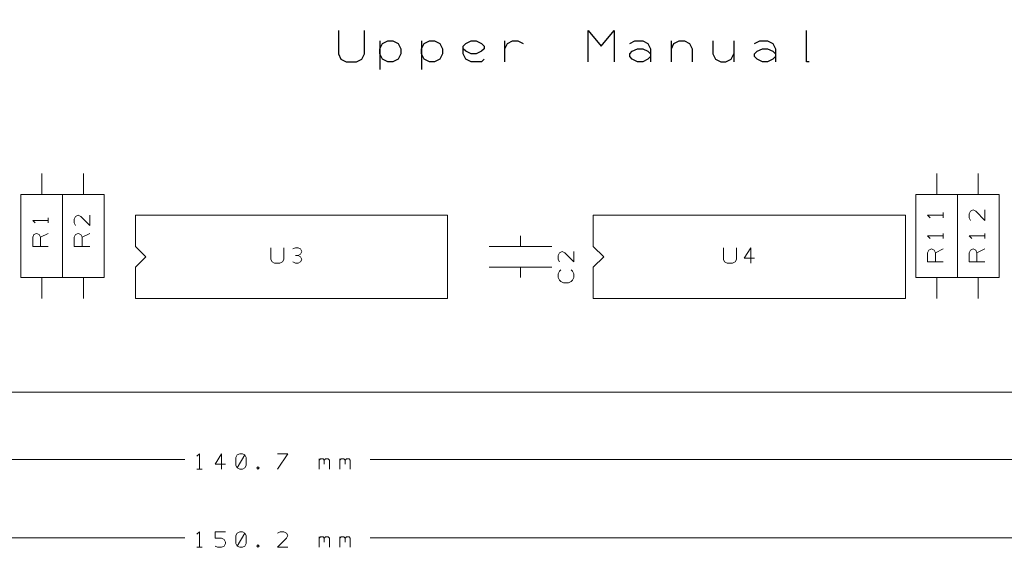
# Model space of a CAD drawing. Header units: millimetres. Extents: x -94 to 82, y -36 to 29.
# Tile 4 of 7: x -8 to 52, y -36 to -3. Entities that reach past the tile are written whole.
import ezdxf

# ---------------------------------------------------------------- set-up
doc = ezdxf.new("R2010")
doc.units = ezdxf.units.MM
doc.header["$MEASUREMENT"] = 0
doc.layers.add('Ebene 1', color=7, linetype='Continuous')

msp = doc.modelspace()

# ---------------------------------------------------------------- linework, layer by layer
at = {"layer": 'Ebene 1', "lineweight": 13}
for points, knots in [([(-67.7541, -26.1899), (-67.7541, -26.1899), (82.4234, -26.1899), (82.4234, -26.1899), (82.4234, -26.1899), (82.4234, -26.1899), (82.4234, 28.7376), (82.4234, 28.7376), (82.4234, 28.7376), (82.4234, 28.7376), (-67.7541, 28.7376), (-67.7541, 28.7376), (-67.7541, 28.7376), (-67.7541, 28.7376), (-67.7541, -26.1899), (-67.7541, -26.1899)], [0, 0, 0, 0, 0.2, 0.2, 0.2, 0.2, 0.4, 0.4, 0.4, 0.4, 0.6, 0.6, 0.6, 0.6, 1, 1, 1, 1]), ([(2.5086, -30.9048), (2.5086, -30.9048), (2.5086, -29.9523), (2.5086, -29.9523), (2.5086, -29.9523), (2.5086, -29.9523), (2.3499, -30.1109), (2.3499, -30.1109)], [0, 0, 0, 0, 0.3333333, 0.3333333, 0.3333333, 0.3333333, 1, 1, 1, 1]), ([(3.858, -30.9048), (3.858, -30.9048), (3.858, -29.9523), (3.858, -29.9523), (3.858, -29.9523), (3.858, -29.9523), (3.4611, -30.5873), (3.4611, -30.5873), (3.4611, -30.5873), (3.4611, -30.5873), (4.0961, -30.5873), (4.0961, -30.5873)], [0, 0, 0, 0, 0.25, 0.25, 0.25, 0.25, 0.5, 0.5, 0.5, 0.5, 1, 1, 1, 1]), ([(4.8105, -30.8254), (4.8105, -30.8254), (4.9692, -30.9048), (4.9692, -30.9048), (4.9692, -30.9048), (4.9692, -30.9048), (5.128, -30.9048), (5.128, -30.9048), (5.128, -30.9048), (5.128, -30.9048), (5.2867, -30.8254), (5.2867, -30.8254), (5.2867, -30.8254), (5.2867, -30.8254), (5.3661, -30.6666), (5.3661, -30.6666), (5.3661, -30.6666), (5.3661, -30.6666), (5.3661, -30.1904), (5.3661, -30.1904), (5.3661, -30.1904), (5.3661, -30.1904), (5.2867, -30.0316), (5.2867, -30.0316), (5.2867, -30.0316), (5.2867, -30.0316), (5.128, -29.9523), (5.128, -29.9523), (5.128, -29.9523), (5.128, -29.9523), (4.9692, -29.9523), (4.9692, -29.9523), (4.9692, -29.9523), (4.9692, -29.9523), (4.8105, -30.0316), (4.8105, -30.0316), (4.8105, -30.0316), (4.8105, -30.0316), (4.7311, -30.1904), (4.7311, -30.1904), (4.7311, -30.1904), (4.7311, -30.1904), (4.7311, -30.6666), (4.7311, -30.6666), (4.7311, -30.6666), (4.7311, -30.6666), (4.8105, -30.8254), (4.8105, -30.8254), (4.8105, -30.8254), (4.8105, -30.8254), (5.2867, -30.0316), (5.2867, -30.0316)], [0, 0, 0, 0, 0.0714286, 0.0714286, 0.0714286, 0.0714286, 0.1428571, 0.1428571, 0.1428571, 0.1428571, 0.2142857, 0.2142857, 0.2142857, 0.2142857, 0.2857143, 0.2857143, 0.2857143, 0.2857143, 0.3571429, 0.3571429, 0.3571429, 0.3571429, 0.4285714, 0.4285714, 0.4285714, 0.4285714, 0.5, 0.5, 0.5, 0.5, 0.5714286, 0.5714286, 0.5714286, 0.5714286, 0.6428571, 0.6428571, 0.6428571, 0.6428571, 0.7142857, 0.7142857, 0.7142857, 0.7142857, 0.7857143, 0.7857143, 0.7857143, 0.7857143, 0.8571429, 0.8571429, 0.8571429, 0.8571429, 1, 1, 1, 1]), ([(7.2711, -30.9048), (7.2711, -30.9048), (7.9061, -29.9523), (7.9061, -29.9523), (7.9061, -29.9523), (7.9061, -29.9523), (7.2711, -29.9523), (7.2711, -29.9523)], [0, 0, 0, 0, 0.3333333, 0.3333333, 0.3333333, 0.3333333, 1, 1, 1, 1]), ([(9.8111, -30.3491), (9.8111, -30.3491), (9.8905, -30.2698), (9.8905, -30.2698), (9.8905, -30.2698), (9.8905, -30.2698), (10.0492, -30.2698), (10.0492, -30.2698), (10.0492, -30.2698), (10.0492, -30.2698), (10.1286, -30.3491), (10.1286, -30.3491), (10.1286, -30.3491), (10.1286, -30.3491), (10.1286, -30.5873), (10.1286, -30.5873)], [0, 0, 0, 0, 0.2, 0.2, 0.2, 0.2, 0.4, 0.4, 0.4, 0.4, 0.6, 0.6, 0.6, 0.6, 1, 1, 1, 1]), ([(10.1286, -30.3491), (10.1286, -30.3491), (10.208, -30.2698), (10.208, -30.2698), (10.208, -30.2698), (10.208, -30.2698), (10.3667, -30.2698), (10.3667, -30.2698), (10.3667, -30.2698), (10.3667, -30.2698), (10.4461, -30.3491), (10.4461, -30.3491), (10.4461, -30.3491), (10.4461, -30.3491), (10.4461, -30.9048), (10.4461, -30.9048)], [0, 0, 0, 0, 0.2, 0.2, 0.2, 0.2, 0.4, 0.4, 0.4, 0.4, 0.6, 0.6, 0.6, 0.6, 1, 1, 1, 1]), ([(11.0811, -30.3491), (11.0811, -30.3491), (11.1605, -30.2698), (11.1605, -30.2698), (11.1605, -30.2698), (11.1605, -30.2698), (11.3192, -30.2698), (11.3192, -30.2698), (11.3192, -30.2698), (11.3192, -30.2698), (11.3986, -30.3491), (11.3986, -30.3491), (11.3986, -30.3491), (11.3986, -30.3491), (11.3986, -30.5873), (11.3986, -30.5873)], [0, 0, 0, 0, 0.2, 0.2, 0.2, 0.2, 0.4, 0.4, 0.4, 0.4, 0.6, 0.6, 0.6, 0.6, 1, 1, 1, 1]), ([(11.3986, -30.3491), (11.3986, -30.3491), (11.478, -30.2698), (11.478, -30.2698), (11.478, -30.2698), (11.478, -30.2698), (11.6367, -30.2698), (11.6367, -30.2698), (11.6367, -30.2698), (11.6367, -30.2698), (11.7161, -30.3491), (11.7161, -30.3491), (11.7161, -30.3491), (11.7161, -30.3491), (11.7161, -30.9048), (11.7161, -30.9048)], [0, 0, 0, 0, 0.2, 0.2, 0.2, 0.2, 0.4, 0.4, 0.4, 0.4, 0.6, 0.6, 0.6, 0.6, 1, 1, 1, 1]), ([(6.0805, -30.9048), (6.0805, -30.9048), (6.1599, -30.8254), (6.1599, -30.8254), (6.1599, -30.8254), (6.1599, -30.8254), (6.0805, -30.7459), (6.0805, -30.7459), (6.0805, -30.7459), (6.0805, -30.7459), (6.0011, -30.8254), (6.0011, -30.8254), (6.0011, -30.8254), (6.0011, -30.8254), (6.0805, -30.9048), (6.0805, -30.9048)], [0, 0, 0, 0, 0.2, 0.2, 0.2, 0.2, 0.4, 0.4, 0.4, 0.4, 0.6, 0.6, 0.6, 0.6, 1, 1, 1, 1]), ([(2.5086, -35.6673), (2.5086, -35.6673), (2.5086, -34.7148), (2.5086, -34.7148), (2.5086, -34.7148), (2.5086, -34.7148), (2.3499, -34.8734), (2.3499, -34.8734)], [0, 0, 0, 0, 0.3333333, 0.3333333, 0.3333333, 0.3333333, 1, 1, 1, 1]), ([(3.4611, -35.5879), (3.4611, -35.5879), (3.6199, -35.6673), (3.6199, -35.6673), (3.6199, -35.6673), (3.6199, -35.6673), (3.858, -35.6673), (3.858, -35.6673), (3.858, -35.6673), (3.858, -35.6673), (4.0167, -35.5879), (4.0167, -35.5879), (4.0167, -35.5879), (4.0167, -35.5879), (4.0961, -35.4291), (4.0961, -35.4291), (4.0961, -35.4291), (4.0961, -35.4291), (4.0961, -35.3498), (4.0961, -35.3498), (4.0961, -35.3498), (4.0961, -35.3498), (4.0167, -35.1909), (4.0167, -35.1909), (4.0167, -35.1909), (4.0167, -35.1909), (3.858, -35.1116), (3.858, -35.1116), (3.858, -35.1116), (3.858, -35.1116), (3.4611, -35.1116), (3.4611, -35.1116), (3.4611, -35.1116), (3.4611, -35.1116), (3.4611, -34.7148), (3.4611, -34.7148), (3.4611, -34.7148), (3.4611, -34.7148), (4.0961, -34.7148), (4.0961, -34.7148)], [0, 0, 0, 0, 0.0909091, 0.0909091, 0.0909091, 0.0909091, 0.1818182, 0.1818182, 0.1818182, 0.1818182, 0.2727273, 0.2727273, 0.2727273, 0.2727273, 0.3636364, 0.3636364, 0.3636364, 0.3636364, 0.4545455, 0.4545455, 0.4545455, 0.4545455, 0.5454545, 0.5454545, 0.5454545, 0.5454545, 0.6363636, 0.6363636, 0.6363636, 0.6363636, 0.7272727, 0.7272727, 0.7272727, 0.7272727, 0.8181818, 0.8181818, 0.8181818, 0.8181818, 1, 1, 1, 1]), ([(4.8105, -35.5879), (4.8105, -35.5879), (4.9692, -35.6673), (4.9692, -35.6673), (4.9692, -35.6673), (4.9692, -35.6673), (5.128, -35.6673), (5.128, -35.6673), (5.128, -35.6673), (5.128, -35.6673), (5.2867, -35.5879), (5.2867, -35.5879), (5.2867, -35.5879), (5.2867, -35.5879), (5.3661, -35.4291), (5.3661, -35.4291), (5.3661, -35.4291), (5.3661, -35.4291), (5.3661, -34.9529), (5.3661, -34.9529), (5.3661, -34.9529), (5.3661, -34.9529), (5.2867, -34.7941), (5.2867, -34.7941), (5.2867, -34.7941), (5.2867, -34.7941), (5.128, -34.7148), (5.128, -34.7148), (5.128, -34.7148), (5.128, -34.7148), (4.9692, -34.7148), (4.9692, -34.7148), (4.9692, -34.7148), (4.9692, -34.7148), (4.8105, -34.7941), (4.8105, -34.7941), (4.8105, -34.7941), (4.8105, -34.7941), (4.7311, -34.9529), (4.7311, -34.9529), (4.7311, -34.9529), (4.7311, -34.9529), (4.7311, -35.4291), (4.7311, -35.4291), (4.7311, -35.4291), (4.7311, -35.4291), (4.8105, -35.5879), (4.8105, -35.5879), (4.8105, -35.5879), (4.8105, -35.5879), (5.2867, -34.7941), (5.2867, -34.7941)], [0, 0, 0, 0, 0.0714286, 0.0714286, 0.0714286, 0.0714286, 0.1428571, 0.1428571, 0.1428571, 0.1428571, 0.2142857, 0.2142857, 0.2142857, 0.2142857, 0.2857143, 0.2857143, 0.2857143, 0.2857143, 0.3571429, 0.3571429, 0.3571429, 0.3571429, 0.4285714, 0.4285714, 0.4285714, 0.4285714, 0.5, 0.5, 0.5, 0.5, 0.5714286, 0.5714286, 0.5714286, 0.5714286, 0.6428571, 0.6428571, 0.6428571, 0.6428571, 0.7142857, 0.7142857, 0.7142857, 0.7142857, 0.7857143, 0.7857143, 0.7857143, 0.7857143, 0.8571429, 0.8571429, 0.8571429, 0.8571429, 1, 1, 1, 1]), ([(7.9061, -35.6673), (7.9061, -35.6673), (7.2711, -35.6673), (7.2711, -35.6673), (7.2711, -35.6673), (7.2711, -35.6673), (7.8267, -35.1116), (7.8267, -35.1116), (7.8267, -35.1116), (7.8267, -35.1116), (7.9061, -34.9529), (7.9061, -34.9529), (7.9061, -34.9529), (7.9061, -34.9529), (7.8267, -34.7941), (7.8267, -34.7941), (7.8267, -34.7941), (7.8267, -34.7941), (7.668, -34.7148), (7.668, -34.7148), (7.668, -34.7148), (7.668, -34.7148), (7.4299, -34.7148), (7.4299, -34.7148), (7.4299, -34.7148), (7.4299, -34.7148), (7.2711, -34.7941), (7.2711, -34.7941)], [0, 0, 0, 0, 0.125, 0.125, 0.125, 0.125, 0.25, 0.25, 0.25, 0.25, 0.375, 0.375, 0.375, 0.375, 0.5, 0.5, 0.5, 0.5, 0.625, 0.625, 0.625, 0.625, 0.75, 0.75, 0.75, 0.75, 1, 1, 1, 1]), ([(9.8111, -35.1116), (9.8111, -35.1116), (9.8905, -35.0323), (9.8905, -35.0323), (9.8905, -35.0323), (9.8905, -35.0323), (10.0492, -35.0323), (10.0492, -35.0323), (10.0492, -35.0323), (10.0492, -35.0323), (10.1286, -35.1116), (10.1286, -35.1116), (10.1286, -35.1116), (10.1286, -35.1116), (10.1286, -35.3498), (10.1286, -35.3498)], [0, 0, 0, 0, 0.2, 0.2, 0.2, 0.2, 0.4, 0.4, 0.4, 0.4, 0.6, 0.6, 0.6, 0.6, 1, 1, 1, 1]), ([(10.1286, -35.1116), (10.1286, -35.1116), (10.208, -35.0323), (10.208, -35.0323), (10.208, -35.0323), (10.208, -35.0323), (10.3667, -35.0323), (10.3667, -35.0323), (10.3667, -35.0323), (10.3667, -35.0323), (10.4461, -35.1116), (10.4461, -35.1116), (10.4461, -35.1116), (10.4461, -35.1116), (10.4461, -35.6673), (10.4461, -35.6673)], [0, 0, 0, 0, 0.2, 0.2, 0.2, 0.2, 0.4, 0.4, 0.4, 0.4, 0.6, 0.6, 0.6, 0.6, 1, 1, 1, 1]), ([(11.0811, -35.1116), (11.0811, -35.1116), (11.1605, -35.0323), (11.1605, -35.0323), (11.1605, -35.0323), (11.1605, -35.0323), (11.3192, -35.0323), (11.3192, -35.0323), (11.3192, -35.0323), (11.3192, -35.0323), (11.3986, -35.1116), (11.3986, -35.1116), (11.3986, -35.1116), (11.3986, -35.1116), (11.3986, -35.3498), (11.3986, -35.3498)], [0, 0, 0, 0, 0.2, 0.2, 0.2, 0.2, 0.4, 0.4, 0.4, 0.4, 0.6, 0.6, 0.6, 0.6, 1, 1, 1, 1]), ([(11.3986, -35.1116), (11.3986, -35.1116), (11.478, -35.0323), (11.478, -35.0323), (11.478, -35.0323), (11.478, -35.0323), (11.6367, -35.0323), (11.6367, -35.0323), (11.6367, -35.0323), (11.6367, -35.0323), (11.7161, -35.1116), (11.7161, -35.1116), (11.7161, -35.1116), (11.7161, -35.1116), (11.7161, -35.6673), (11.7161, -35.6673)], [0, 0, 0, 0, 0.2, 0.2, 0.2, 0.2, 0.4, 0.4, 0.4, 0.4, 0.6, 0.6, 0.6, 0.6, 1, 1, 1, 1]), ([(6.0805, -35.6673), (6.0805, -35.6673), (6.1599, -35.5879), (6.1599, -35.5879), (6.1599, -35.5879), (6.1599, -35.5879), (6.0805, -35.5084), (6.0805, -35.5084), (6.0805, -35.5084), (6.0805, -35.5084), (6.0011, -35.5879), (6.0011, -35.5879), (6.0011, -35.5879), (6.0011, -35.5879), (6.0805, -35.6673), (6.0805, -35.6673)], [0, 0, 0, 0, 0.2, 0.2, 0.2, 0.2, 0.4, 0.4, 0.4, 0.4, 0.6, 0.6, 0.6, 0.6, 1, 1, 1, 1])]:
    msp.add_open_spline(points, degree=3, knots=knots, dxfattribs=at)
at = {"layer": 'Ebene 1', "lineweight": 25}
for points, knots in [([(10.9859, -4.1236), (10.9859, -4.1236), (10.9859, -5.5524), (10.9859, -5.5524), (10.9859, -5.5524), (10.9859, -5.5524), (11.1446, -5.8699), (11.1446, -5.8699), (11.1446, -5.8699), (11.1446, -5.8699), (11.4621, -6.0286), (11.4621, -6.0286), (11.4621, -6.0286), (11.4621, -6.0286), (12.0971, -6.0286), (12.0971, -6.0286), (12.0971, -6.0286), (12.0971, -6.0286), (12.4146, -5.8699), (12.4146, -5.8699), (12.4146, -5.8699), (12.4146, -5.8699), (12.5734, -5.5524), (12.5734, -5.5524), (12.5734, -5.5524), (12.5734, -5.5524), (12.5734, -4.1236), (12.5734, -4.1236)], [0, 0, 0, 0, 0.125, 0.125, 0.125, 0.125, 0.25, 0.25, 0.25, 0.25, 0.375, 0.375, 0.375, 0.375, 0.5, 0.5, 0.5, 0.5, 0.625, 0.625, 0.625, 0.625, 0.75, 0.75, 0.75, 0.75, 1, 1, 1, 1]), ([(26.2259, -6.0286), (26.2259, -6.0286), (26.2259, -4.1236), (26.2259, -4.1236), (26.2259, -4.1236), (26.2259, -4.1236), (27.0196, -5.0761), (27.0196, -5.0761), (27.0196, -5.0761), (27.0196, -5.0761), (27.8134, -4.1236), (27.8134, -4.1236), (27.8134, -4.1236), (27.8134, -4.1236), (27.8134, -6.0286), (27.8134, -6.0286)], [0, 0, 0, 0, 0.2, 0.2, 0.2, 0.2, 0.4, 0.4, 0.4, 0.4, 0.6, 0.6, 0.6, 0.6, 1, 1, 1, 1]), ([(39.7196, -6.0286), (39.7196, -6.0286), (39.5609, -6.0286), (39.5609, -6.0286), (39.5609, -6.0286), (39.5609, -6.0286), (39.5609, -4.1236), (39.5609, -4.1236)], [0, 0, 0, 0, 0.3333333, 0.3333333, 0.3333333, 0.3333333, 1, 1, 1, 1]), ([(13.5259, -5.5524), (13.5259, -5.5524), (13.6846, -5.8699), (13.6846, -5.8699), (13.6846, -5.8699), (13.6846, -5.8699), (14.0021, -6.0286), (14.0021, -6.0286), (14.0021, -6.0286), (14.0021, -6.0286), (14.3196, -6.0286), (14.3196, -6.0286), (14.3196, -6.0286), (14.3196, -6.0286), (14.6371, -5.8699), (14.6371, -5.8699), (14.6371, -5.8699), (14.6371, -5.8699), (14.7959, -5.5524), (14.7959, -5.5524), (14.7959, -5.5524), (14.7959, -5.5524), (14.7959, -5.2349), (14.7959, -5.2349), (14.7959, -5.2349), (14.7959, -5.2349), (14.6371, -4.9174), (14.6371, -4.9174), (14.6371, -4.9174), (14.6371, -4.9174), (14.3196, -4.7586), (14.3196, -4.7586), (14.3196, -4.7586), (14.3196, -4.7586), (14.0021, -4.7586), (14.0021, -4.7586), (14.0021, -4.7586), (14.0021, -4.7586), (13.6846, -4.9174), (13.6846, -4.9174), (13.6846, -4.9174), (13.6846, -4.9174), (13.5259, -5.2349), (13.5259, -5.2349), (13.5259, -5.2349), (13.5259, -5.2349), (13.5259, -5.5524), (13.5259, -5.5524)], [0, 0, 0, 0, 0.0769231, 0.0769231, 0.0769231, 0.0769231, 0.1538462, 0.1538462, 0.1538462, 0.1538462, 0.2307692, 0.2307692, 0.2307692, 0.2307692, 0.3076923, 0.3076923, 0.3076923, 0.3076923, 0.3846154, 0.3846154, 0.3846154, 0.3846154, 0.4615385, 0.4615385, 0.4615385, 0.4615385, 0.5384615, 0.5384615, 0.5384615, 0.5384615, 0.6153846, 0.6153846, 0.6153846, 0.6153846, 0.6923077, 0.6923077, 0.6923077, 0.6923077, 0.7692308, 0.7692308, 0.7692308, 0.7692308, 0.8461538, 0.8461538, 0.8461538, 0.8461538, 1, 1, 1, 1]), ([(16.0659, -5.5524), (16.0659, -5.5524), (16.2246, -5.8699), (16.2246, -5.8699), (16.2246, -5.8699), (16.2246, -5.8699), (16.5421, -6.0286), (16.5421, -6.0286), (16.5421, -6.0286), (16.5421, -6.0286), (16.8596, -6.0286), (16.8596, -6.0286), (16.8596, -6.0286), (16.8596, -6.0286), (17.1771, -5.8699), (17.1771, -5.8699), (17.1771, -5.8699), (17.1771, -5.8699), (17.3359, -5.5524), (17.3359, -5.5524), (17.3359, -5.5524), (17.3359, -5.5524), (17.3359, -5.2349), (17.3359, -5.2349), (17.3359, -5.2349), (17.3359, -5.2349), (17.1771, -4.9174), (17.1771, -4.9174), (17.1771, -4.9174), (17.1771, -4.9174), (16.8596, -4.7586), (16.8596, -4.7586), (16.8596, -4.7586), (16.8596, -4.7586), (16.5421, -4.7586), (16.5421, -4.7586), (16.5421, -4.7586), (16.5421, -4.7586), (16.2246, -4.9174), (16.2246, -4.9174), (16.2246, -4.9174), (16.2246, -4.9174), (16.0659, -5.2349), (16.0659, -5.2349), (16.0659, -5.2349), (16.0659, -5.2349), (16.0659, -5.5524), (16.0659, -5.5524)], [0, 0, 0, 0, 0.0769231, 0.0769231, 0.0769231, 0.0769231, 0.1538462, 0.1538462, 0.1538462, 0.1538462, 0.2307692, 0.2307692, 0.2307692, 0.2307692, 0.3076923, 0.3076923, 0.3076923, 0.3076923, 0.3846154, 0.3846154, 0.3846154, 0.3846154, 0.4615385, 0.4615385, 0.4615385, 0.4615385, 0.5384615, 0.5384615, 0.5384615, 0.5384615, 0.6153846, 0.6153846, 0.6153846, 0.6153846, 0.6923077, 0.6923077, 0.6923077, 0.6923077, 0.7692308, 0.7692308, 0.7692308, 0.7692308, 0.8461538, 0.8461538, 0.8461538, 0.8461538, 1, 1, 1, 1]), ([(19.8759, -5.8699), (19.8759, -5.8699), (19.7171, -6.0286), (19.7171, -6.0286), (19.7171, -6.0286), (19.7171, -6.0286), (19.3996, -6.0286), (19.3996, -6.0286), (19.3996, -6.0286), (19.3996, -6.0286), (19.0821, -6.0286), (19.0821, -6.0286), (19.0821, -6.0286), (19.0821, -6.0286), (18.7646, -5.8699), (18.7646, -5.8699), (18.7646, -5.8699), (18.7646, -5.8699), (18.6059, -5.5524), (18.6059, -5.5524), (18.6059, -5.5524), (18.6059, -5.5524), (18.6059, -5.0761), (18.6059, -5.0761), (18.6059, -5.0761), (18.6059, -5.0761), (18.7646, -4.9174), (18.7646, -4.9174), (18.7646, -4.9174), (18.7646, -4.9174), (19.0821, -4.7586), (19.0821, -4.7586), (19.0821, -4.7586), (19.0821, -4.7586), (19.3996, -4.7586), (19.3996, -4.7586), (19.3996, -4.7586), (19.3996, -4.7586), (19.7171, -4.9174), (19.7171, -4.9174), (19.7171, -4.9174), (19.7171, -4.9174), (19.8759, -5.0761), (19.8759, -5.0761), (19.8759, -5.0761), (19.8759, -5.0761), (19.8759, -5.2349), (19.8759, -5.2349), (19.8759, -5.2349), (19.8759, -5.2349), (19.7171, -5.3936), (19.7171, -5.3936), (19.7171, -5.3936), (19.7171, -5.3936), (19.3996, -5.5524), (19.3996, -5.5524), (19.3996, -5.5524), (19.3996, -5.5524), (19.0821, -5.5524), (19.0821, -5.5524), (19.0821, -5.5524), (19.0821, -5.5524), (18.7646, -5.3936), (18.7646, -5.3936), (18.7646, -5.3936), (18.7646, -5.3936), (18.6059, -5.2349), (18.6059, -5.2349)], [0, 0, 0, 0, 0.0555556, 0.0555556, 0.0555556, 0.0555556, 0.1111111, 0.1111111, 0.1111111, 0.1111111, 0.1666667, 0.1666667, 0.1666667, 0.1666667, 0.2222222, 0.2222222, 0.2222222, 0.2222222, 0.2777778, 0.2777778, 0.2777778, 0.2777778, 0.3333333, 0.3333333, 0.3333333, 0.3333333, 0.3888889, 0.3888889, 0.3888889, 0.3888889, 0.4444444, 0.4444444, 0.4444444, 0.4444444, 0.5, 0.5, 0.5, 0.5, 0.5555556, 0.5555556, 0.5555556, 0.5555556, 0.6111111, 0.6111111, 0.6111111, 0.6111111, 0.6666667, 0.6666667, 0.6666667, 0.6666667, 0.7222222, 0.7222222, 0.7222222, 0.7222222, 0.7777778, 0.7777778, 0.7777778, 0.7777778, 0.8333333, 0.8333333, 0.8333333, 0.8333333, 0.8888889, 0.8888889, 0.8888889, 0.8888889, 1, 1, 1, 1]), ([(21.1459, -5.2349), (21.1459, -5.2349), (21.3046, -4.9174), (21.3046, -4.9174), (21.3046, -4.9174), (21.3046, -4.9174), (21.6221, -4.7586), (21.6221, -4.7586), (21.6221, -4.7586), (21.6221, -4.7586), (21.9396, -4.7586), (21.9396, -4.7586), (21.9396, -4.7586), (21.9396, -4.7586), (22.2571, -4.9174), (22.2571, -4.9174)], [0, 0, 0, 0, 0.2, 0.2, 0.2, 0.2, 0.4, 0.4, 0.4, 0.4, 0.6, 0.6, 0.6, 0.6, 1, 1, 1, 1]), ([(28.7659, -4.9174), (28.7659, -4.9174), (29.0834, -4.7586), (29.0834, -4.7586), (29.0834, -4.7586), (29.0834, -4.7586), (29.5596, -4.7586), (29.5596, -4.7586), (29.5596, -4.7586), (29.5596, -4.7586), (29.8771, -4.9174), (29.8771, -4.9174), (29.8771, -4.9174), (29.8771, -4.9174), (30.0359, -5.2349), (30.0359, -5.2349), (30.0359, -5.2349), (30.0359, -5.2349), (30.0359, -5.7111), (30.0359, -5.7111), (30.0359, -5.7111), (30.0359, -5.7111), (29.8771, -5.8699), (29.8771, -5.8699), (29.8771, -5.8699), (29.8771, -5.8699), (29.5596, -6.0286), (29.5596, -6.0286), (29.5596, -6.0286), (29.5596, -6.0286), (29.2421, -6.0286), (29.2421, -6.0286), (29.2421, -6.0286), (29.2421, -6.0286), (28.9246, -5.8699), (28.9246, -5.8699), (28.9246, -5.8699), (28.9246, -5.8699), (28.7659, -5.7111), (28.7659, -5.7111), (28.7659, -5.7111), (28.7659, -5.7111), (28.7659, -5.5524), (28.7659, -5.5524), (28.7659, -5.5524), (28.7659, -5.5524), (28.9246, -5.3936), (28.9246, -5.3936), (28.9246, -5.3936), (28.9246, -5.3936), (29.2421, -5.2349), (29.2421, -5.2349), (29.2421, -5.2349), (29.2421, -5.2349), (29.5596, -5.2349), (29.5596, -5.2349), (29.5596, -5.2349), (29.5596, -5.2349), (29.8771, -5.3936), (29.8771, -5.3936), (29.8771, -5.3936), (29.8771, -5.3936), (30.0359, -5.5524), (30.0359, -5.5524)], [0, 0, 0, 0, 0.0588235, 0.0588235, 0.0588235, 0.0588235, 0.1176471, 0.1176471, 0.1176471, 0.1176471, 0.1764706, 0.1764706, 0.1764706, 0.1764706, 0.2352941, 0.2352941, 0.2352941, 0.2352941, 0.2941176, 0.2941176, 0.2941176, 0.2941176, 0.3529412, 0.3529412, 0.3529412, 0.3529412, 0.4117647, 0.4117647, 0.4117647, 0.4117647, 0.4705882, 0.4705882, 0.4705882, 0.4705882, 0.5294118, 0.5294118, 0.5294118, 0.5294118, 0.5882353, 0.5882353, 0.5882353, 0.5882353, 0.6470588, 0.6470588, 0.6470588, 0.6470588, 0.7058824, 0.7058824, 0.7058824, 0.7058824, 0.7647059, 0.7647059, 0.7647059, 0.7647059, 0.8235294, 0.8235294, 0.8235294, 0.8235294, 0.8823529, 0.8823529, 0.8823529, 0.8823529, 1, 1, 1, 1]), ([(31.3059, -5.2349), (31.3059, -5.2349), (31.4646, -4.9174), (31.4646, -4.9174), (31.4646, -4.9174), (31.4646, -4.9174), (31.7821, -4.7586), (31.7821, -4.7586), (31.7821, -4.7586), (31.7821, -4.7586), (32.0996, -4.7586), (32.0996, -4.7586), (32.0996, -4.7586), (32.0996, -4.7586), (32.4171, -4.9174), (32.4171, -4.9174), (32.4171, -4.9174), (32.4171, -4.9174), (32.5759, -5.2349), (32.5759, -5.2349), (32.5759, -5.2349), (32.5759, -5.2349), (32.5759, -6.0286), (32.5759, -6.0286)], [0, 0, 0, 0, 0.1428571, 0.1428571, 0.1428571, 0.1428571, 0.2857143, 0.2857143, 0.2857143, 0.2857143, 0.4285714, 0.4285714, 0.4285714, 0.4285714, 0.5714286, 0.5714286, 0.5714286, 0.5714286, 0.7142857, 0.7142857, 0.7142857, 0.7142857, 1, 1, 1, 1]), ([(33.8459, -4.7586), (33.8459, -4.7586), (33.8459, -5.5524), (33.8459, -5.5524), (33.8459, -5.5524), (33.8459, -5.5524), (34.0046, -5.8699), (34.0046, -5.8699), (34.0046, -5.8699), (34.0046, -5.8699), (34.3221, -6.0286), (34.3221, -6.0286), (34.3221, -6.0286), (34.3221, -6.0286), (34.6396, -6.0286), (34.6396, -6.0286), (34.6396, -6.0286), (34.6396, -6.0286), (34.9571, -5.8699), (34.9571, -5.8699), (34.9571, -5.8699), (34.9571, -5.8699), (35.1159, -5.5524), (35.1159, -5.5524)], [0, 0, 0, 0, 0.1428571, 0.1428571, 0.1428571, 0.1428571, 0.2857143, 0.2857143, 0.2857143, 0.2857143, 0.4285714, 0.4285714, 0.4285714, 0.4285714, 0.5714286, 0.5714286, 0.5714286, 0.5714286, 0.7142857, 0.7142857, 0.7142857, 0.7142857, 1, 1, 1, 1]), ([(36.3859, -4.9174), (36.3859, -4.9174), (36.7034, -4.7586), (36.7034, -4.7586), (36.7034, -4.7586), (36.7034, -4.7586), (37.1796, -4.7586), (37.1796, -4.7586), (37.1796, -4.7586), (37.1796, -4.7586), (37.4971, -4.9174), (37.4971, -4.9174), (37.4971, -4.9174), (37.4971, -4.9174), (37.6559, -5.2349), (37.6559, -5.2349), (37.6559, -5.2349), (37.6559, -5.2349), (37.6559, -5.7111), (37.6559, -5.7111), (37.6559, -5.7111), (37.6559, -5.7111), (37.4971, -5.8699), (37.4971, -5.8699), (37.4971, -5.8699), (37.4971, -5.8699), (37.1796, -6.0286), (37.1796, -6.0286), (37.1796, -6.0286), (37.1796, -6.0286), (36.8621, -6.0286), (36.8621, -6.0286), (36.8621, -6.0286), (36.8621, -6.0286), (36.5446, -5.8699), (36.5446, -5.8699), (36.5446, -5.8699), (36.5446, -5.8699), (36.3859, -5.7111), (36.3859, -5.7111), (36.3859, -5.7111), (36.3859, -5.7111), (36.3859, -5.5524), (36.3859, -5.5524), (36.3859, -5.5524), (36.3859, -5.5524), (36.5446, -5.3936), (36.5446, -5.3936), (36.5446, -5.3936), (36.5446, -5.3936), (36.8621, -5.2349), (36.8621, -5.2349), (36.8621, -5.2349), (36.8621, -5.2349), (37.1796, -5.2349), (37.1796, -5.2349), (37.1796, -5.2349), (37.1796, -5.2349), (37.4971, -5.3936), (37.4971, -5.3936), (37.4971, -5.3936), (37.4971, -5.3936), (37.6559, -5.5524), (37.6559, -5.5524)], [0, 0, 0, 0, 0.0588235, 0.0588235, 0.0588235, 0.0588235, 0.1176471, 0.1176471, 0.1176471, 0.1176471, 0.1764706, 0.1764706, 0.1764706, 0.1764706, 0.2352941, 0.2352941, 0.2352941, 0.2352941, 0.2941176, 0.2941176, 0.2941176, 0.2941176, 0.3529412, 0.3529412, 0.3529412, 0.3529412, 0.4117647, 0.4117647, 0.4117647, 0.4117647, 0.4705882, 0.4705882, 0.4705882, 0.4705882, 0.5294118, 0.5294118, 0.5294118, 0.5294118, 0.5882353, 0.5882353, 0.5882353, 0.5882353, 0.6470588, 0.6470588, 0.6470588, 0.6470588, 0.7058824, 0.7058824, 0.7058824, 0.7058824, 0.7647059, 0.7647059, 0.7647059, 0.7647059, 0.8235294, 0.8235294, 0.8235294, 0.8235294, 0.8823529, 0.8823529, 0.8823529, 0.8823529, 1, 1, 1, 1])]:
    msp.add_open_spline(points, degree=3, knots=knots, dxfattribs=at)
for points in [[(13.5259, -4.7586), (13.5259, -4.7586), (13.5259, -6.5049), (13.5259, -6.5049)], [(16.0659, -4.7586), (16.0659, -4.7586), (16.0659, -6.5049), (16.0659, -6.5049)], [(21.1459, -6.0286), (21.1459, -6.0286), (21.1459, -4.7586), (21.1459, -4.7586)], [(31.3059, -6.0286), (31.3059, -6.0286), (31.3059, -4.7586), (31.3059, -4.7586)], [(35.1159, -4.7586), (35.1159, -4.7586), (35.1159, -6.0286), (35.1159, -6.0286)], [(30.0359, -5.7111), (30.0359, -5.7111), (30.0359, -6.0286), (30.0359, -6.0286)], [(37.6559, -5.7111), (37.6559, -5.7111), (37.6559, -6.0286), (37.6559, -6.0286)]]:
    msp.add_open_spline(points, degree=3, dxfattribs=at)
at = {"layer": 'Ebene 1', "lineweight": 20}
for points in [[(-7.1116, -12.8549), (-7.1116, -12.8549), (-7.1116, -14.1249), (-7.1116, -14.1249)], [(-4.5716, -12.8549), (-4.5716, -12.8549), (-4.5716, -14.1249), (-4.5716, -14.1249)], [(47.4984, -12.8549), (47.4984, -12.8549), (47.4984, -14.1249), (47.4984, -14.1249)], [(50.0384, -12.8549), (50.0384, -12.8549), (50.0384, -14.1249), (50.0384, -14.1249)], [(-6.7148, -15.8711), (-6.7148, -15.8711), (-6.7148, -15.5536), (-6.7148, -15.5536)], [(47.8952, -15.5536), (47.8952, -15.5536), (47.8952, -15.2361), (47.8952, -15.2361)], [(-7.191, -16.7443), (-7.191, -16.7443), (-6.7148, -16.5061), (-6.7148, -16.5061)], [(-4.651, -16.7443), (-4.651, -16.7443), (-4.1748, -16.5061), (-4.1748, -16.5061)], [(22.0984, -16.6649), (22.0984, -16.6649), (22.0984, -17.2999), (22.0984, -17.2999)], [(47.8952, -16.8236), (47.8952, -16.8236), (47.8952, -16.5061), (47.8952, -16.5061)], [(50.4352, -16.8236), (50.4352, -16.8236), (50.4352, -16.5061), (50.4352, -16.5061)], [(24.0034, -17.2999), (24.0034, -17.2999), (20.1934, -17.2999), (20.1934, -17.2999)], [(47.419, -17.6968), (47.419, -17.6968), (47.8952, -17.4586), (47.8952, -17.4586)], [(49.959, -17.6968), (49.959, -17.6968), (50.4352, -17.4586), (50.4352, -17.4586)], [(24.0034, -18.5699), (24.0034, -18.5699), (20.1934, -18.5699), (20.1934, -18.5699)], [(22.0984, -18.5699), (22.0984, -18.5699), (22.0984, -19.2049), (22.0984, -19.2049)], [(-7.1116, -19.2049), (-7.1116, -19.2049), (-7.1116, -20.4749), (-7.1116, -20.4749)], [(-4.5716, -19.2049), (-4.5716, -19.2049), (-4.5716, -20.4749), (-4.5716, -20.4749)], [(47.4984, -19.2049), (47.4984, -19.2049), (47.4984, -20.4749), (47.4984, -20.4749)], [(50.0384, -19.2049), (50.0384, -19.2049), (50.0384, -20.4749), (50.0384, -20.4749)], [(-62.1788, -30.3174), (-62.1788, -30.3174), (1.6196, -30.3174), (1.6196, -30.3174)], [(76.8481, -30.3174), (76.8481, -30.3174), (12.9226, -30.3174), (12.9226, -30.3174)], [(-66.9413, -35.0799), (-66.9413, -35.0799), (1.6196, -35.0799), (1.6196, -35.0799)], [(81.6106, -35.0799), (81.6106, -35.0799), (12.9226, -35.0799), (12.9226, -35.0799)]]:
    msp.add_open_spline(points, degree=3, dxfattribs=at)
for points, knots in [([(-8.3816, -14.1249), (-8.3816, -14.1249), (-5.8416, -14.1249), (-5.8416, -14.1249), (-5.8416, -14.1249), (-5.8416, -14.1249), (-5.8416, -19.2049), (-5.8416, -19.2049), (-5.8416, -19.2049), (-5.8416, -19.2049), (-8.3816, -19.2049), (-8.3816, -19.2049), (-8.3816, -19.2049), (-8.3816, -19.2049), (-8.3816, -14.1249), (-8.3816, -14.1249)], [0, 0, 0, 0, 0.2, 0.2, 0.2, 0.2, 0.4, 0.4, 0.4, 0.4, 0.6, 0.6, 0.6, 0.6, 1, 1, 1, 1]), ([(-5.8416, -14.1249), (-5.8416, -14.1249), (-3.3016, -14.1249), (-3.3016, -14.1249), (-3.3016, -14.1249), (-3.3016, -14.1249), (-3.3016, -19.2049), (-3.3016, -19.2049), (-3.3016, -19.2049), (-3.3016, -19.2049), (-5.8416, -19.2049), (-5.8416, -19.2049), (-5.8416, -19.2049), (-5.8416, -19.2049), (-5.8416, -14.1249), (-5.8416, -14.1249)], [0, 0, 0, 0, 0.2, 0.2, 0.2, 0.2, 0.4, 0.4, 0.4, 0.4, 0.6, 0.6, 0.6, 0.6, 1, 1, 1, 1]), ([(46.2284, -14.1249), (46.2284, -14.1249), (48.7684, -14.1249), (48.7684, -14.1249), (48.7684, -14.1249), (48.7684, -14.1249), (48.7684, -19.2049), (48.7684, -19.2049), (48.7684, -19.2049), (48.7684, -19.2049), (46.2284, -19.2049), (46.2284, -19.2049), (46.2284, -19.2049), (46.2284, -19.2049), (46.2284, -14.1249), (46.2284, -14.1249)], [0, 0, 0, 0, 0.2, 0.2, 0.2, 0.2, 0.4, 0.4, 0.4, 0.4, 0.6, 0.6, 0.6, 0.6, 1, 1, 1, 1]), ([(48.7684, -14.1249), (48.7684, -14.1249), (51.3084, -14.1249), (51.3084, -14.1249), (51.3084, -14.1249), (51.3084, -14.1249), (51.3084, -19.2049), (51.3084, -19.2049), (51.3084, -19.2049), (51.3084, -19.2049), (48.7684, -19.2049), (48.7684, -19.2049), (48.7684, -19.2049), (48.7684, -19.2049), (48.7684, -14.1249), (48.7684, -14.1249)], [0, 0, 0, 0, 0.2, 0.2, 0.2, 0.2, 0.4, 0.4, 0.4, 0.4, 0.6, 0.6, 0.6, 0.6, 1, 1, 1, 1]), ([(-4.1748, -15.3949), (-4.1748, -15.3949), (-4.1748, -16.0299), (-4.1748, -16.0299), (-4.1748, -16.0299), (-4.1748, -16.0299), (-4.7304, -15.4743), (-4.7304, -15.4743), (-4.7304, -15.4743), (-4.7304, -15.4743), (-4.8891, -15.3949), (-4.8891, -15.3949), (-4.8891, -15.3949), (-4.8891, -15.3949), (-5.0479, -15.4743), (-5.0479, -15.4743), (-5.0479, -15.4743), (-5.0479, -15.4743), (-5.1273, -15.6329), (-5.1273, -15.6329), (-5.1273, -15.6329), (-5.1273, -15.6329), (-5.1273, -15.8711), (-5.1273, -15.8711), (-5.1273, -15.8711), (-5.1273, -15.8711), (-5.0479, -16.0299), (-5.0479, -16.0299)], [0, 0, 0, 0, 0.125, 0.125, 0.125, 0.125, 0.25, 0.25, 0.25, 0.25, 0.375, 0.375, 0.375, 0.375, 0.5, 0.5, 0.5, 0.5, 0.625, 0.625, 0.625, 0.625, 0.75, 0.75, 0.75, 0.75, 1, 1, 1, 1]), ([(17.6534, -20.4749), (17.6534, -20.4749), (-1.3966, -20.4749), (-1.3966, -20.4749), (-1.3966, -20.4749), (-1.3966, -20.4749), (-1.3966, -18.5699), (-1.3966, -18.5699), (-1.3966, -18.5699), (-1.3966, -18.5699), (-0.7616, -17.9349), (-0.7616, -17.9349), (-0.7616, -17.9349), (-0.7616, -17.9349), (-1.3966, -17.2999), (-1.3966, -17.2999), (-1.3966, -17.2999), (-1.3966, -17.2999), (-1.3966, -15.3949), (-1.3966, -15.3949), (-1.3966, -15.3949), (-1.3966, -15.3949), (17.6534, -15.3949), (17.6534, -15.3949), (17.6534, -15.3949), (17.6534, -15.3949), (17.6534, -20.4749), (17.6534, -20.4749)], [0, 0, 0, 0, 0.125, 0.125, 0.125, 0.125, 0.25, 0.25, 0.25, 0.25, 0.375, 0.375, 0.375, 0.375, 0.5, 0.5, 0.5, 0.5, 0.625, 0.625, 0.625, 0.625, 0.75, 0.75, 0.75, 0.75, 1, 1, 1, 1]), ([(45.5934, -20.4749), (45.5934, -20.4749), (26.5434, -20.4749), (26.5434, -20.4749), (26.5434, -20.4749), (26.5434, -20.4749), (26.5434, -18.5699), (26.5434, -18.5699), (26.5434, -18.5699), (26.5434, -18.5699), (27.1784, -17.9349), (27.1784, -17.9349), (27.1784, -17.9349), (27.1784, -17.9349), (26.5434, -17.2999), (26.5434, -17.2999), (26.5434, -17.2999), (26.5434, -17.2999), (26.5434, -15.3949), (26.5434, -15.3949), (26.5434, -15.3949), (26.5434, -15.3949), (45.5934, -15.3949), (45.5934, -15.3949), (45.5934, -15.3949), (45.5934, -15.3949), (45.5934, -20.4749), (45.5934, -20.4749)], [0, 0, 0, 0, 0.125, 0.125, 0.125, 0.125, 0.25, 0.25, 0.25, 0.25, 0.375, 0.375, 0.375, 0.375, 0.5, 0.5, 0.5, 0.5, 0.625, 0.625, 0.625, 0.625, 0.75, 0.75, 0.75, 0.75, 1, 1, 1, 1]), ([(47.8952, -15.3949), (47.8952, -15.3949), (46.9427, -15.3949), (46.9427, -15.3949), (46.9427, -15.3949), (46.9427, -15.3949), (47.1015, -15.5536), (47.1015, -15.5536)], [0, 0, 0, 0, 0.3333333, 0.3333333, 0.3333333, 0.3333333, 1, 1, 1, 1]), ([(50.4352, -15.0774), (50.4352, -15.0774), (50.4352, -15.7124), (50.4352, -15.7124), (50.4352, -15.7124), (50.4352, -15.7124), (49.8796, -15.1568), (49.8796, -15.1568), (49.8796, -15.1568), (49.8796, -15.1568), (49.7209, -15.0774), (49.7209, -15.0774), (49.7209, -15.0774), (49.7209, -15.0774), (49.5621, -15.1568), (49.5621, -15.1568), (49.5621, -15.1568), (49.5621, -15.1568), (49.4827, -15.3154), (49.4827, -15.3154), (49.4827, -15.3154), (49.4827, -15.3154), (49.4827, -15.5536), (49.4827, -15.5536), (49.4827, -15.5536), (49.4827, -15.5536), (49.5621, -15.7124), (49.5621, -15.7124)], [0, 0, 0, 0, 0.125, 0.125, 0.125, 0.125, 0.25, 0.25, 0.25, 0.25, 0.375, 0.375, 0.375, 0.375, 0.5, 0.5, 0.5, 0.5, 0.625, 0.625, 0.625, 0.625, 0.75, 0.75, 0.75, 0.75, 1, 1, 1, 1]), ([(-6.7148, -15.7124), (-6.7148, -15.7124), (-7.6673, -15.7124), (-7.6673, -15.7124), (-7.6673, -15.7124), (-7.6673, -15.7124), (-7.5085, -15.8711), (-7.5085, -15.8711)], [0, 0, 0, 0, 0.3333333, 0.3333333, 0.3333333, 0.3333333, 1, 1, 1, 1]), ([(-6.7148, -17.2999), (-6.7148, -17.2999), (-7.6673, -17.2999), (-7.6673, -17.2999), (-7.6673, -17.2999), (-7.6673, -17.2999), (-7.6673, -16.7443), (-7.6673, -16.7443), (-7.6673, -16.7443), (-7.6673, -16.7443), (-7.5879, -16.5854), (-7.5879, -16.5854), (-7.5879, -16.5854), (-7.5879, -16.5854), (-7.4291, -16.5061), (-7.4291, -16.5061), (-7.4291, -16.5061), (-7.4291, -16.5061), (-7.2704, -16.5854), (-7.2704, -16.5854), (-7.2704, -16.5854), (-7.2704, -16.5854), (-7.191, -16.7443), (-7.191, -16.7443), (-7.191, -16.7443), (-7.191, -16.7443), (-7.191, -17.2999), (-7.191, -17.2999)], [0, 0, 0, 0, 0.125, 0.125, 0.125, 0.125, 0.25, 0.25, 0.25, 0.25, 0.375, 0.375, 0.375, 0.375, 0.5, 0.5, 0.5, 0.5, 0.625, 0.625, 0.625, 0.625, 0.75, 0.75, 0.75, 0.75, 1, 1, 1, 1]), ([(-4.1748, -17.2999), (-4.1748, -17.2999), (-5.1273, -17.2999), (-5.1273, -17.2999), (-5.1273, -17.2999), (-5.1273, -17.2999), (-5.1273, -16.7443), (-5.1273, -16.7443), (-5.1273, -16.7443), (-5.1273, -16.7443), (-5.0479, -16.5854), (-5.0479, -16.5854), (-5.0479, -16.5854), (-5.0479, -16.5854), (-4.8891, -16.5061), (-4.8891, -16.5061), (-4.8891, -16.5061), (-4.8891, -16.5061), (-4.7304, -16.5854), (-4.7304, -16.5854), (-4.7304, -16.5854), (-4.7304, -16.5854), (-4.651, -16.7443), (-4.651, -16.7443), (-4.651, -16.7443), (-4.651, -16.7443), (-4.651, -17.2999), (-4.651, -17.2999)], [0, 0, 0, 0, 0.125, 0.125, 0.125, 0.125, 0.25, 0.25, 0.25, 0.25, 0.375, 0.375, 0.375, 0.375, 0.5, 0.5, 0.5, 0.5, 0.625, 0.625, 0.625, 0.625, 0.75, 0.75, 0.75, 0.75, 1, 1, 1, 1]), ([(47.8952, -16.6649), (47.8952, -16.6649), (46.9427, -16.6649), (46.9427, -16.6649), (46.9427, -16.6649), (46.9427, -16.6649), (47.1015, -16.8236), (47.1015, -16.8236)], [0, 0, 0, 0, 0.3333333, 0.3333333, 0.3333333, 0.3333333, 1, 1, 1, 1]), ([(50.4352, -16.6649), (50.4352, -16.6649), (49.4827, -16.6649), (49.4827, -16.6649), (49.4827, -16.6649), (49.4827, -16.6649), (49.6415, -16.8236), (49.6415, -16.8236)], [0, 0, 0, 0, 0.3333333, 0.3333333, 0.3333333, 0.3333333, 1, 1, 1, 1]), ([(6.8584, -17.3793), (6.8584, -17.3793), (6.8584, -18.0936), (6.8584, -18.0936), (6.8584, -18.0936), (6.8584, -18.0936), (6.9377, -18.2524), (6.9377, -18.2524), (6.9377, -18.2524), (6.9377, -18.2524), (7.0965, -18.3318), (7.0965, -18.3318), (7.0965, -18.3318), (7.0965, -18.3318), (7.414, -18.3318), (7.414, -18.3318), (7.414, -18.3318), (7.414, -18.3318), (7.5727, -18.2524), (7.5727, -18.2524), (7.5727, -18.2524), (7.5727, -18.2524), (7.6521, -18.0936), (7.6521, -18.0936), (7.6521, -18.0936), (7.6521, -18.0936), (7.6521, -17.3793), (7.6521, -17.3793)], [0, 0, 0, 0, 0.125, 0.125, 0.125, 0.125, 0.25, 0.25, 0.25, 0.25, 0.375, 0.375, 0.375, 0.375, 0.5, 0.5, 0.5, 0.5, 0.625, 0.625, 0.625, 0.625, 0.75, 0.75, 0.75, 0.75, 1, 1, 1, 1]), ([(8.5252, -17.8554), (8.5252, -17.8554), (8.684, -17.7761), (8.684, -17.7761), (8.684, -17.7761), (8.684, -17.7761), (8.7634, -17.6174), (8.7634, -17.6174), (8.7634, -17.6174), (8.7634, -17.6174), (8.684, -17.4586), (8.684, -17.4586), (8.684, -17.4586), (8.684, -17.4586), (8.5252, -17.3793), (8.5252, -17.3793), (8.5252, -17.3793), (8.5252, -17.3793), (8.3665, -17.3793), (8.3665, -17.3793), (8.3665, -17.3793), (8.3665, -17.3793), (8.2077, -17.4586), (8.2077, -17.4586)], [0, 0, 0, 0, 0.1428571, 0.1428571, 0.1428571, 0.1428571, 0.2857143, 0.2857143, 0.2857143, 0.2857143, 0.4285714, 0.4285714, 0.4285714, 0.4285714, 0.5714286, 0.5714286, 0.5714286, 0.5714286, 0.7142857, 0.7142857, 0.7142857, 0.7142857, 1, 1, 1, 1]), ([(34.4809, -17.3793), (34.4809, -17.3793), (34.4809, -18.0936), (34.4809, -18.0936), (34.4809, -18.0936), (34.4809, -18.0936), (34.5602, -18.2524), (34.5602, -18.2524), (34.5602, -18.2524), (34.5602, -18.2524), (34.719, -18.3318), (34.719, -18.3318), (34.719, -18.3318), (34.719, -18.3318), (35.0365, -18.3318), (35.0365, -18.3318), (35.0365, -18.3318), (35.0365, -18.3318), (35.1952, -18.2524), (35.1952, -18.2524), (35.1952, -18.2524), (35.1952, -18.2524), (35.2746, -18.0936), (35.2746, -18.0936), (35.2746, -18.0936), (35.2746, -18.0936), (35.2746, -17.3793), (35.2746, -17.3793)], [0, 0, 0, 0, 0.125, 0.125, 0.125, 0.125, 0.25, 0.25, 0.25, 0.25, 0.375, 0.375, 0.375, 0.375, 0.5, 0.5, 0.5, 0.5, 0.625, 0.625, 0.625, 0.625, 0.75, 0.75, 0.75, 0.75, 1, 1, 1, 1]), ([(36.1477, -18.3318), (36.1477, -18.3318), (36.1477, -17.3793), (36.1477, -17.3793), (36.1477, -17.3793), (36.1477, -17.3793), (35.7509, -18.0143), (35.7509, -18.0143), (35.7509, -18.0143), (35.7509, -18.0143), (36.3859, -18.0143), (36.3859, -18.0143)], [0, 0, 0, 0, 0.25, 0.25, 0.25, 0.25, 0.5, 0.5, 0.5, 0.5, 1, 1, 1, 1]), ([(8.2077, -18.2524), (8.2077, -18.2524), (8.3665, -18.3318), (8.3665, -18.3318), (8.3665, -18.3318), (8.3665, -18.3318), (8.5252, -18.3318), (8.5252, -18.3318), (8.5252, -18.3318), (8.5252, -18.3318), (8.684, -18.2524), (8.684, -18.2524), (8.684, -18.2524), (8.684, -18.2524), (8.7634, -18.0936), (8.7634, -18.0936), (8.7634, -18.0936), (8.7634, -18.0936), (8.684, -17.9349), (8.684, -17.9349), (8.684, -17.9349), (8.684, -17.9349), (8.5252, -17.8554), (8.5252, -17.8554), (8.5252, -17.8554), (8.5252, -17.8554), (8.3665, -17.8554), (8.3665, -17.8554)], [0, 0, 0, 0, 0.125, 0.125, 0.125, 0.125, 0.25, 0.25, 0.25, 0.25, 0.375, 0.375, 0.375, 0.375, 0.5, 0.5, 0.5, 0.5, 0.625, 0.625, 0.625, 0.625, 0.75, 0.75, 0.75, 0.75, 1, 1, 1, 1]), ([(25.3527, -17.6174), (25.3527, -17.6174), (25.3527, -18.2524), (25.3527, -18.2524), (25.3527, -18.2524), (25.3527, -18.2524), (24.7971, -17.6968), (24.7971, -17.6968), (24.7971, -17.6968), (24.7971, -17.6968), (24.6384, -17.6174), (24.6384, -17.6174), (24.6384, -17.6174), (24.6384, -17.6174), (24.4796, -17.6968), (24.4796, -17.6968), (24.4796, -17.6968), (24.4796, -17.6968), (24.4002, -17.8554), (24.4002, -17.8554), (24.4002, -17.8554), (24.4002, -17.8554), (24.4002, -18.0936), (24.4002, -18.0936), (24.4002, -18.0936), (24.4002, -18.0936), (24.4796, -18.2524), (24.4796, -18.2524)], [0, 0, 0, 0, 0.125, 0.125, 0.125, 0.125, 0.25, 0.25, 0.25, 0.25, 0.375, 0.375, 0.375, 0.375, 0.5, 0.5, 0.5, 0.5, 0.625, 0.625, 0.625, 0.625, 0.75, 0.75, 0.75, 0.75, 1, 1, 1, 1]), ([(47.8952, -18.2524), (47.8952, -18.2524), (46.9427, -18.2524), (46.9427, -18.2524), (46.9427, -18.2524), (46.9427, -18.2524), (46.9427, -17.6968), (46.9427, -17.6968), (46.9427, -17.6968), (46.9427, -17.6968), (47.0221, -17.5379), (47.0221, -17.5379), (47.0221, -17.5379), (47.0221, -17.5379), (47.1809, -17.4586), (47.1809, -17.4586), (47.1809, -17.4586), (47.1809, -17.4586), (47.3396, -17.5379), (47.3396, -17.5379), (47.3396, -17.5379), (47.3396, -17.5379), (47.419, -17.6968), (47.419, -17.6968), (47.419, -17.6968), (47.419, -17.6968), (47.419, -18.2524), (47.419, -18.2524)], [0, 0, 0, 0, 0.125, 0.125, 0.125, 0.125, 0.25, 0.25, 0.25, 0.25, 0.375, 0.375, 0.375, 0.375, 0.5, 0.5, 0.5, 0.5, 0.625, 0.625, 0.625, 0.625, 0.75, 0.75, 0.75, 0.75, 1, 1, 1, 1]), ([(50.4352, -18.2524), (50.4352, -18.2524), (49.4827, -18.2524), (49.4827, -18.2524), (49.4827, -18.2524), (49.4827, -18.2524), (49.4827, -17.6968), (49.4827, -17.6968), (49.4827, -17.6968), (49.4827, -17.6968), (49.5621, -17.5379), (49.5621, -17.5379), (49.5621, -17.5379), (49.5621, -17.5379), (49.7209, -17.4586), (49.7209, -17.4586), (49.7209, -17.4586), (49.7209, -17.4586), (49.8796, -17.5379), (49.8796, -17.5379), (49.8796, -17.5379), (49.8796, -17.5379), (49.959, -17.6968), (49.959, -17.6968), (49.959, -17.6968), (49.959, -17.6968), (49.959, -18.2524), (49.959, -18.2524)], [0, 0, 0, 0, 0.125, 0.125, 0.125, 0.125, 0.25, 0.25, 0.25, 0.25, 0.375, 0.375, 0.375, 0.375, 0.5, 0.5, 0.5, 0.5, 0.625, 0.625, 0.625, 0.625, 0.75, 0.75, 0.75, 0.75, 1, 1, 1, 1]), ([(25.194, -18.7286), (25.194, -18.7286), (25.2734, -18.8079), (25.2734, -18.8079), (25.2734, -18.8079), (25.2734, -18.8079), (25.3527, -18.9668), (25.3527, -18.9668), (25.3527, -18.9668), (25.3527, -18.9668), (25.3527, -19.2049), (25.3527, -19.2049), (25.3527, -19.2049), (25.3527, -19.2049), (25.2734, -19.3636), (25.2734, -19.3636), (25.2734, -19.3636), (25.2734, -19.3636), (25.194, -19.4429), (25.194, -19.4429), (25.194, -19.4429), (25.194, -19.4429), (25.0352, -19.5224), (25.0352, -19.5224), (25.0352, -19.5224), (25.0352, -19.5224), (24.7177, -19.5224), (24.7177, -19.5224), (24.7177, -19.5224), (24.7177, -19.5224), (24.559, -19.4429), (24.559, -19.4429), (24.559, -19.4429), (24.559, -19.4429), (24.4796, -19.3636), (24.4796, -19.3636), (24.4796, -19.3636), (24.4796, -19.3636), (24.4002, -19.2049), (24.4002, -19.2049), (24.4002, -19.2049), (24.4002, -19.2049), (24.4002, -18.9668), (24.4002, -18.9668), (24.4002, -18.9668), (24.4002, -18.9668), (24.4796, -18.8079), (24.4796, -18.8079), (24.4796, -18.8079), (24.4796, -18.8079), (24.559, -18.7286), (24.559, -18.7286)], [0, 0, 0, 0, 0.0714286, 0.0714286, 0.0714286, 0.0714286, 0.1428571, 0.1428571, 0.1428571, 0.1428571, 0.2142857, 0.2142857, 0.2142857, 0.2142857, 0.2857143, 0.2857143, 0.2857143, 0.2857143, 0.3571429, 0.3571429, 0.3571429, 0.3571429, 0.4285714, 0.4285714, 0.4285714, 0.4285714, 0.5, 0.5, 0.5, 0.5, 0.5714286, 0.5714286, 0.5714286, 0.5714286, 0.6428571, 0.6428571, 0.6428571, 0.6428571, 0.7142857, 0.7142857, 0.7142857, 0.7142857, 0.7857143, 0.7857143, 0.7857143, 0.7857143, 0.8571429, 0.8571429, 0.8571429, 0.8571429, 1, 1, 1, 1])]:
    msp.add_open_spline(points, degree=3, knots=knots, dxfattribs=at)
at = {"layer": 'Ebene 1', "lineweight": 13}
for points in [[(9.8111, -30.9048), (9.8111, -30.9048), (9.8111, -30.2698), (9.8111, -30.2698)], [(11.0811, -30.9048), (11.0811, -30.9048), (11.0811, -30.2698), (11.0811, -30.2698)], [(2.3499, -30.9048), (2.3499, -30.9048), (2.6674, -30.9048), (2.6674, -30.9048)], [(9.8111, -35.6673), (9.8111, -35.6673), (9.8111, -35.0323), (9.8111, -35.0323)], [(11.0811, -35.6673), (11.0811, -35.6673), (11.0811, -35.0323), (11.0811, -35.0323)], [(2.3499, -35.6673), (2.3499, -35.6673), (2.6674, -35.6673), (2.6674, -35.6673)]]:
    msp.add_open_spline(points, degree=3, dxfattribs=at)

doc.saveas('drawing.dxf')
